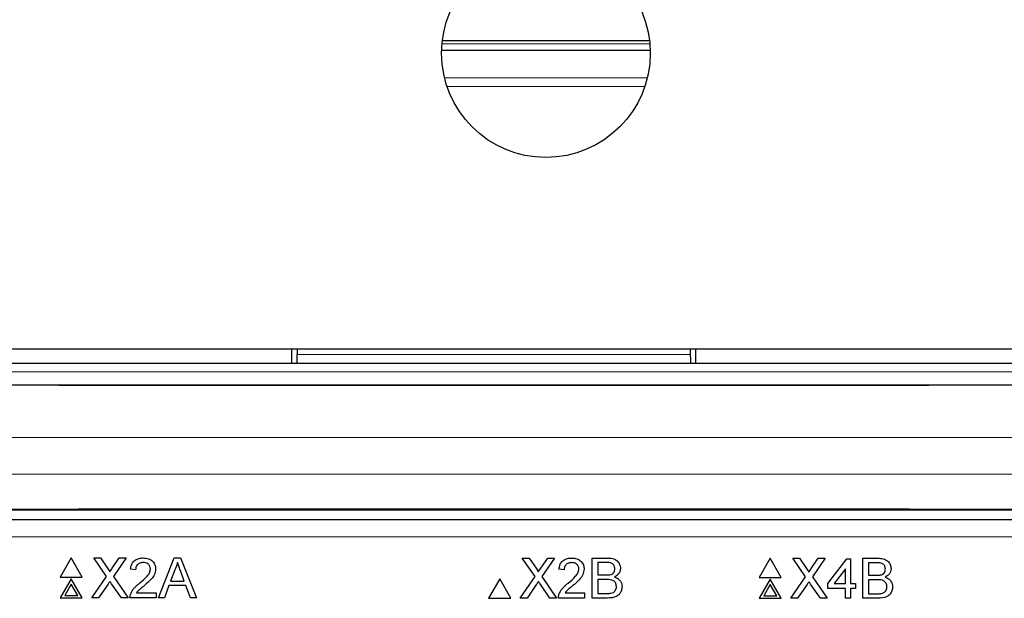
# Paper-space layout 'Blatt3' of a CAD drawing. Header units: millimetres. Extents: x 5 to 418, y 2 to 292.
# Tile 32 of 54: x 77 to 96, y 234 to 245. Entities that reach past the tile are written whole.
import ezdxf

# ---------------------------------------------------------------- set-up
doc = ezdxf.new("R2010")
doc.units = ezdxf.units.MM
doc.layers.add('SLD-0', color=7, linetype='Continuous')
doc.styles.add('SLDTEXTSTYLE0', font='TXT', dxfattribs={"width": 0.605})
doc.dimstyles.new('SLDDIMSTYLE0', dxfattribs={"dimtxt": 3.5, "dimasz": 3.5, "dimexe": 0, "dimexo": 0.0625, "dimgap": 0.875, "dimtad": 1, "dimlfac": 3, "dimrnd": 1e-09, "dimzin": 12, "dimdsep": 46, "dimtxsty": 'SLDTEXTSTYLE0', "dimsah": 1, "dimcen": 0.09, "dimadec": 0, "dimazin": 3, "dimtfac": 1, "dimtofl": 0, "dimtmove": 0, "dimatfit": 3, "dimfxl": 1, "dimfrac": 2, "dimtolj": 1, "dimtzin": 12, "dimarcsym": 0})

# ---------------------------------------------------------------- blocks, each defined once
blk = doc.blocks.new('_D_13')
at = {"layer": 'SLD-0', "color": 7}
for p, q in [((57.97, 243.635), (57.97, 270.068)), ((114.637, 243.635), (114.637, 270.068)), ((57.97, 269.068), (114.637, 269.068))]:
    blk.add_line(p, q, dxfattribs=at)
for points in [[(57.97, 269.068), (61.47, 268.608), (61.47, 269.528)], [(114.637, 269.068), (111.137, 269.528), (111.137, 268.608)]]:
    blk.add_solid(points, dxfattribs=at)
at = {"layer": 'SLD-0', "color": 7, "insert": (82.293, 273.58), "char_height": 3.5, "attachment_point": 1, "style": 'SLDTEXTSTYLE0'}
blk.add_mtext('170', dxfattribs=at)

psp = doc.layouts.new('Blatt3')

# ---------------------------------------------------------------- linework, layer by layer
at = {"color": 7, "linetype": 'Continuous', "lineweight": 18}
for p, q in [((85.3116, 244.913), (89.2957, 244.913)), ((85.36, 244.2635), (89.2472, 244.2635)), ((89.1991, 244.0969), (85.4081, 244.0969)), ((82.5369, 238.9655), (90.0703, 238.9655)), ((104.4688, 238.6322), (68.1384, 238.6322)), ((96.8094, 235.4684), (75.7978, 235.4684))]:
    psp.add_line(p, q, dxfattribs=at)
at = {"color": 7, "linetype": 'Continuous', "lineweight": 25}
for p, q in [((89.29, 244.9684), (85.3173, 244.9684)), ((85.3045, 244.7931), (89.3028, 244.7931)), ((71.3036, 239.0684), (101.3036, 239.0684)), ((82.4369, 238.7989), (82.4369, 239.0684)), ((82.5369, 239.0684), (82.5369, 238.9655)), ((90.0703, 239.0684), (90.0703, 238.9655)), ((90.1703, 239.0684), (90.1703, 238.7989)), ((68.1369, 238.7989), (104.4703, 238.7989)), ((101.1193, 238.3763), (71.4879, 238.3763)), ((69.5463, 235.9912), (103.0609, 235.9912)), ((75.7978, 235.8017), (96.8094, 235.8017)), ((78.2078, 235.0671), (77.9961, 234.7004)), ((78.4195, 234.7004), (78.2078, 235.0671)), ((78.6401, 235.0671), (78.7703, 235.0671)), ((78.8841, 234.7129), (78.6401, 235.0671)), ((78.7703, 235.0671), (78.9041, 234.873)), ((78.9939, 234.8728), (79.1272, 235.0671)), ((79.2593, 235.0671), (79.0153, 234.7117)), ((79.1272, 235.0671), (79.2593, 235.0671)), ((79.8771, 234.3004), (80.1815, 235.0671)), ((80.1815, 235.0671), (80.3035, 235.0671)), ((80.3035, 235.0671), (80.6079, 234.3004)), ((87.0942, 234.7114), (86.8501, 235.0655)), ((86.8501, 235.0655), (86.9804, 235.0655)), ((86.9804, 235.0655), (87.1141, 234.8714)), ((87.204, 234.8712), (87.3373, 235.0655)), ((87.4694, 235.0655), (87.2253, 234.7101)), ((87.3373, 235.0655), (87.4694, 235.0655)), ((88.1921, 234.2988), (88.1921, 235.0655)), ((88.1921, 235.0655), (88.4792, 235.0655)), ((88.4463, 234.977), (88.3002, 234.977)), ((88.3002, 234.977), (88.3002, 234.7411)), ((91.6012, 235.0609), (91.3896, 234.6942)), ((91.8129, 234.6942), (91.6012, 235.0609)), ((92.2775, 234.7067), (92.0335, 235.0609)), ((92.0335, 235.0609), (92.1637, 235.0609)), ((92.1637, 235.0609), (92.2975, 234.8668)), ((92.3873, 234.8666), (92.5206, 235.0609)), ((92.6527, 235.0609), (92.4087, 234.7055)), ((92.5206, 235.0609), (92.6527, 235.0609)), ((92.7071, 234.5793), (93.0708, 235.0511)), ((93.0708, 235.0511), (93.1396, 235.0511)), ((93.1396, 235.0511), (93.1396, 234.5793)), ((93.3755, 234.2942), (93.3755, 235.0609)), ((93.3755, 235.0609), (93.6625, 235.0609)), ((93.6296, 234.9724), (93.4836, 234.9724)), ((93.4836, 234.9724), (93.4836, 234.7365)), ((77.9961, 234.7004), (78.4195, 234.7004)), ((78.6008, 234.3004), (78.8841, 234.7129)), ((79.0153, 234.7117), (79.2986, 234.3004)), ((79.4414, 234.841), (79.3432, 234.8509)), ((80.1901, 234.837), (80.1117, 234.6248)), ((80.3734, 234.6248), (80.2989, 234.8263)), ((86.8108, 234.2988), (87.0942, 234.7114)), ((87.2253, 234.7101), (87.5087, 234.2988)), ((87.6515, 234.8394), (87.5532, 234.8493)), ((88.3002, 234.7411), (88.4583, 234.7411)), ((91.9942, 234.2942), (92.2775, 234.7067)), ((92.4087, 234.7055), (92.692, 234.2942)), ((93.0413, 234.8554), (92.8284, 234.5793)), ((93.0413, 234.5793), (93.0413, 234.8554)), ((93.4836, 234.7365), (93.6416, 234.7365)), ((78.2078, 234.6671), (77.9961, 234.3004)), ((78.2078, 234.5671), (78.0827, 234.3504)), ((78.4195, 234.3004), (78.2078, 234.6671)), ((78.3329, 234.3504), (78.2078, 234.5671)), ((78.9141, 234.5643), (78.7327, 234.3004)), ((79.1682, 234.3004), (78.9816, 234.5713)), ((80.0791, 234.5363), (79.9919, 234.3004)), ((80.4059, 234.5363), (80.0791, 234.5363)), ((80.1117, 234.6248), (80.3734, 234.6248)), ((80.4932, 234.3004), (80.4059, 234.5363)), ((86.4179, 234.6655), (86.2062, 234.2988)), ((86.6296, 234.2988), (86.4179, 234.6655)), ((87.1241, 234.5627), (86.9428, 234.2988)), ((87.3783, 234.2988), (87.1917, 234.5698)), ((88.4692, 234.6527), (88.3002, 234.6527)), ((88.3002, 234.6527), (88.3002, 234.3873)), ((91.3896, 234.6942), (91.8129, 234.6942)), ((91.6012, 234.6609), (91.3896, 234.2942)), ((91.6012, 234.5609), (91.4762, 234.3442)), ((91.8129, 234.2942), (91.6012, 234.6609)), ((91.7263, 234.3442), (91.6012, 234.5609)), ((92.3075, 234.5581), (92.1261, 234.2942)), ((92.5616, 234.2942), (92.375, 234.5651)), ((92.7071, 234.481), (92.7071, 234.5793)), ((92.8284, 234.5793), (93.0413, 234.5793)), ((93.1396, 234.5793), (93.2378, 234.5793)), ((93.2378, 234.5793), (93.2378, 234.481)), ((93.6525, 234.6481), (93.4836, 234.6481)), ((93.4836, 234.6481), (93.4836, 234.3827)), ((78.0827, 234.3504), (78.3329, 234.3504)), ((79.4596, 234.3987), (79.8346, 234.3987)), ((79.8346, 234.3987), (79.8346, 234.3004)), ((87.6696, 234.3971), (88.0447, 234.3971)), ((88.0447, 234.3971), (88.0447, 234.2988)), ((88.3002, 234.3873), (88.4816, 234.3873)), ((91.4762, 234.3442), (91.7263, 234.3442)), ((93.0413, 234.481), (92.7071, 234.481)), ((93.0413, 234.2942), (93.0413, 234.481)), ((93.2378, 234.481), (93.1396, 234.481)), ((93.1396, 234.481), (93.1396, 234.2942)), ((93.4836, 234.3827), (93.6649, 234.3827)), ((77.9961, 234.3004), (78.4195, 234.3004)), ((78.7327, 234.3004), (78.6008, 234.3004)), ((79.2986, 234.3004), (79.1682, 234.3004)), ((79.8346, 234.3004), (79.3333, 234.3004)), ((79.9919, 234.3004), (79.8771, 234.3004)), ((80.6079, 234.3004), (80.4932, 234.3004)), ((86.2062, 234.2988), (86.6296, 234.2988)), ((86.9428, 234.2988), (86.8108, 234.2988)), ((87.5087, 234.2988), (87.3783, 234.2988)), ((88.0447, 234.2988), (87.5434, 234.2988)), ((88.4799, 234.2988), (88.1921, 234.2988)), ((91.3896, 234.2942), (91.8129, 234.2942)), ((92.1261, 234.2942), (91.9942, 234.2942)), ((92.692, 234.2942), (92.5616, 234.2942)), ((93.1396, 234.2942), (93.0413, 234.2942)), ((93.6633, 234.2942), (93.3755, 234.2942))]:
    psp.add_line(p, q, dxfattribs=at)
psp.add_circle((87.3036, 244.735), 2, dxfattribs=at)
for centre, start_param, end_param in [((82.534, 238.9655), 3.1415927, 4.712389), ((90.0732, 238.9655), 1.5707963, 3.1415927)]:
    psp.add_ellipse(centre, major_axis=(0, 0.1667), ratio=0.0174551, start_param=start_param, end_param=end_param, dxfattribs=at)
at = {"color": 7, "linetype": 'Continuous', "lineweight": 18}
for centre, major_axis, ratio, start_param, end_param in [((86.3036, 243.8802), (315.6667, 0), 0.0174551, 4.6654371, 4.7593409), ((86.3036, 242.8803), (316.6667, 0), 0.0173999, 4.6289884, 4.7957896), ((86.3036, 231.1567), (316.6667, 0), 0.0174183, 1.5087515, 1.6328411), ((86.3036, 230.4902), (316, 0), 0.0174551, 1.5087515, 1.6328411)]:
    psp.add_ellipse(centre, major_axis=major_axis, ratio=ratio, start_param=start_param, end_param=end_param, dxfattribs=at)
at = {"color": 7, "linetype": 'Continuous', "lineweight": 25}
for points, knots in [([(79.3432, 234.8509), (79.3488, 234.8849), (79.3601, 234.9527), (79.426, 235.0279), (79.5083, 235.0627), (79.562, 235.0656), (79.5889, 235.0671)], [0, 0, 0, 0, 0.2802352, 0.558893, 0.7791323, 1, 1, 1, 1]), ([(79.5867, 234.9786), (79.5655, 234.9771), (79.5232, 234.9739), (79.4723, 234.9395), (79.4451, 234.8909), (79.4427, 234.8577), (79.4414, 234.841)], [0, 0, 0, 0, 0.2804101, 0.559489, 0.7793747, 1, 1, 1, 1]), ([(79.7265, 234.8545), (79.7239, 234.8741), (79.7187, 234.9134), (79.6789, 234.9544), (79.6329, 234.9759), (79.6021, 234.9777), (79.5867, 234.9786)], [0, 0, 0, 0, 0.2790799, 0.5586119, 0.7790431, 1, 1, 1, 1]), ([(79.5889, 235.0671), (79.6223, 235.0648), (79.6891, 235.0601), (79.7689, 235.007), (79.8177, 234.9341), (79.8224, 234.8817), (79.8248, 234.8555)], [0, 0, 0, 0, 0.2804823, 0.5596436, 0.7797486, 1, 1, 1, 1]), ([(80.2425, 234.9786), (80.2352, 234.9513), (80.2221, 234.9024), (80.1999, 234.857), (80.1901, 234.837)], [0, 0, 0, 0, 0.55991459, 1, 1, 1, 1]), ([(80.2989, 234.8263), (80.2883, 234.8547), (80.2695, 234.9055), (80.2508, 234.9563), (80.2425, 234.9786)], [0, 0, 0, 0, 0.5600021, 1, 1, 1, 1]), ([(87.5532, 234.8493), (87.5589, 234.8833), (87.5702, 234.9511), (87.6361, 235.0263), (87.7184, 235.0611), (87.7721, 235.064), (87.799, 235.0655)], [0, 0, 0, 0, 0.2802352, 0.558893, 0.7791323, 1, 1, 1, 1]), ([(87.7968, 234.977), (87.7756, 234.9755), (87.7333, 234.9723), (87.6824, 234.9379), (87.6551, 234.8893), (87.6527, 234.8561), (87.6515, 234.8394)], [0, 0, 0, 0, 0.2804101, 0.559489, 0.7793747, 1, 1, 1, 1]), ([(87.9366, 234.853), (87.934, 234.8726), (87.9288, 234.9118), (87.889, 234.9528), (87.843, 234.9743), (87.8122, 234.9761), (87.7968, 234.977)], [0, 0, 0, 0, 0.27907993, 0.55861185, 0.77904313, 1, 1, 1, 1]), ([(87.799, 235.0655), (87.8324, 235.0632), (87.8991, 235.0586), (87.979, 235.0055), (88.0278, 234.9325), (88.0325, 234.8801), (88.0349, 234.8539)], [0, 0, 0, 0, 0.2804823, 0.5596436, 0.7797486, 1, 1, 1, 1]), ([(88.6246, 234.8573), (88.6223, 234.8781), (88.6189, 234.9094), (88.5954, 234.9446), (88.5434, 234.9807), (88.4894, 234.9787), (88.4463, 234.977)], [0, 0, 0, 0, 0.2495123, 0.3750187, 0.5002443, 1, 1, 1, 1]), ([(88.4792, 235.0655), (88.5132, 235.0644), (88.581, 235.0622), (88.6695, 235.02), (88.7221, 234.9465), (88.7292, 234.8933), (88.7327, 234.8668)], [0, 0, 0, 0, 0.2811161, 0.5600262, 0.7801115, 1, 1, 1, 1]), ([(93.8079, 234.8526), (93.8056, 234.8735), (93.8022, 234.9048), (93.7787, 234.9399), (93.7267, 234.9761), (93.6728, 234.9741), (93.6296, 234.9724)], [0, 0, 0, 0, 0.2495123, 0.3750187, 0.5002443, 1, 1, 1, 1]), ([(93.6625, 235.0609), (93.6965, 235.0598), (93.7643, 235.0576), (93.8529, 235.0154), (93.9055, 234.9418), (93.9125, 234.8887), (93.9161, 234.8622)], [0, 0, 0, 0, 0.2811161, 0.5600262, 0.7801115, 1, 1, 1, 1]), ([(78.9041, 234.873), (78.9127, 234.8599), (78.9247, 234.8417), (78.9394, 234.8178), (78.9424, 234.8058), (78.9438, 234.7999)], [0, 0, 0, 0, 0.5612769, 0.7817626, 1, 1, 1, 1]), ([(78.9438, 234.7999), (78.9532, 234.8135), (78.9699, 234.8378), (78.9866, 234.8621), (78.9939, 234.8728)], [0, 0, 0, 0, 0.5599999, 1, 1, 1, 1]), ([(79.5204, 234.5872), (79.5694, 234.6291), (79.6376, 234.6874), (79.713, 234.7786), (79.722, 234.8293), (79.7265, 234.8545)], [0, 0, 0, 0, 0.5613127, 0.7813859, 1, 1, 1, 1]), ([(79.8248, 234.8555), (79.8196, 234.8188), (79.8092, 234.7454), (79.7268, 234.6393), (79.6556, 234.5783), (79.6121, 234.5409)], [0, 0, 0, 0, 0.2787415, 0.5588337, 1, 1, 1, 1]), ([(87.1141, 234.8714), (87.1227, 234.8583), (87.1347, 234.8402), (87.1495, 234.8162), (87.1525, 234.8042), (87.1539, 234.7983)], [0, 0, 0, 0, 0.5612769, 0.7817626, 1, 1, 1, 1]), ([(87.1539, 234.7983), (87.1633, 234.8119), (87.1799, 234.8362), (87.1966, 234.8605), (87.204, 234.8712)], [0, 0, 0, 0, 0.5599999, 1, 1, 1, 1]), ([(87.7305, 234.5856), (87.7795, 234.6275), (87.8477, 234.6858), (87.923, 234.777), (87.9321, 234.8277), (87.9366, 234.853)], [0, 0, 0, 0, 0.5613127, 0.7813859, 1, 1, 1, 1]), ([(88.0349, 234.8539), (88.0297, 234.8173), (88.0193, 234.7439), (87.9369, 234.6377), (87.8657, 234.5767), (87.8221, 234.5393)], [0, 0, 0, 0, 0.2787415, 0.5588337, 1, 1, 1, 1]), ([(88.4583, 234.7411), (88.4757, 234.7412), (88.5067, 234.7412), (88.5371, 234.7474), (88.5504, 234.7502)], [0, 0, 0, 0, 0.560393, 1, 1, 1, 1]), ([(88.5504, 234.7502), (88.5627, 234.7551), (88.5871, 234.765), (88.619, 234.8023), (88.6225, 234.8364), (88.6246, 234.8573)], [0, 0, 0, 0, 0.2808695, 0.5610626, 1, 1, 1, 1]), ([(88.7327, 234.8668), (88.7306, 234.847), (88.7262, 234.8074), (88.6892, 234.7441), (88.6448, 234.7179), (88.6177, 234.7018)], [0, 0, 0, 0, 0.280336, 0.5608003, 1, 1, 1, 1]), ([(88.6177, 234.7018), (88.64, 234.6937), (88.6845, 234.6776), (88.7317, 234.6295), (88.7584, 234.5741), (88.7609, 234.537), (88.7622, 234.5185)], [0, 0, 0, 0, 0.2802111, 0.5596695, 0.7797087, 1, 1, 1, 1]), ([(92.2975, 234.8668), (92.3061, 234.8537), (92.3181, 234.8356), (92.3329, 234.8116), (92.3358, 234.7996), (92.3373, 234.7937)], [0, 0, 0, 0, 0.5612769, 0.7817626, 1, 1, 1, 1]), ([(92.3373, 234.7937), (92.3466, 234.8073), (92.3633, 234.8316), (92.38, 234.8559), (92.3873, 234.8666)], [0, 0, 0, 0, 0.5599999, 1, 1, 1, 1]), ([(93.6416, 234.7365), (93.659, 234.7365), (93.69, 234.7366), (93.7204, 234.7428), (93.7338, 234.7456)], [0, 0, 0, 0, 0.560393, 1, 1, 1, 1]), ([(93.7338, 234.7456), (93.746, 234.7505), (93.7704, 234.7604), (93.8023, 234.7977), (93.8058, 234.8318), (93.8079, 234.8526)], [0, 0, 0, 0, 0.2808695, 0.5610626, 1, 1, 1, 1]), ([(93.9161, 234.8622), (93.9139, 234.8424), (93.9096, 234.8028), (93.8725, 234.7395), (93.8281, 234.7133), (93.801, 234.6972)], [0, 0, 0, 0, 0.280336, 0.5608003, 1, 1, 1, 1]), ([(93.801, 234.6972), (93.8233, 234.6891), (93.8678, 234.673), (93.915, 234.6249), (93.9417, 234.5695), (93.9443, 234.5324), (93.9455, 234.5139)], [0, 0, 0, 0, 0.2802111, 0.5596695, 0.7797087, 1, 1, 1, 1]), ([(78.9501, 234.617), (78.9434, 234.6072), (78.9312, 234.5897), (78.9193, 234.572), (78.9141, 234.5643)], [0, 0, 0, 0, 0.5600016, 1, 1, 1, 1]), ([(78.9816, 234.5713), (78.9757, 234.5798), (78.9652, 234.595), (78.9547, 234.6102), (78.9501, 234.617)], [0, 0, 0, 0, 0.5599998, 1, 1, 1, 1]), ([(79.3436, 234.3686), (79.3566, 234.3984), (79.378, 234.4474), (79.4263, 234.5042), (79.4716, 234.5477), (79.5041, 234.574), (79.5204, 234.5872)], [0, 0, 0, 0, 0.3394111, 0.559525, 0.7797523, 1, 1, 1, 1]), ([(79.6121, 234.5409), (79.5938, 234.5258), (79.5637, 234.501), (79.5221, 234.466), (79.4875, 234.4354), (79.4689, 234.4109), (79.4596, 234.3987)], [0, 0, 0, 0, 0.3400378, 0.5600628, 0.7800895, 1, 1, 1, 1]), ([(87.1602, 234.6154), (87.1534, 234.6056), (87.1413, 234.5881), (87.1294, 234.5704), (87.1241, 234.5627)], [0, 0, 0, 0, 0.56000161, 1, 1, 1, 1]), ([(87.1917, 234.5698), (87.1858, 234.5782), (87.1753, 234.5934), (87.1648, 234.6087), (87.1602, 234.6154)], [0, 0, 0, 0, 0.5599998, 1, 1, 1, 1]), ([(87.5537, 234.367), (87.5667, 234.3968), (87.5881, 234.4458), (87.6364, 234.5026), (87.6817, 234.5461), (87.7142, 234.5724), (87.7305, 234.5856)], [0, 0, 0, 0, 0.3394111, 0.559525, 0.7797523, 1, 1, 1, 1]), ([(87.8221, 234.5393), (87.8039, 234.5243), (87.7737, 234.4994), (87.7322, 234.4644), (87.6976, 234.4338), (87.679, 234.4094), (87.6696, 234.3971)], [0, 0, 0, 0, 0.3400378, 0.5600628, 0.7800895, 1, 1, 1, 1]), ([(88.6541, 234.52), (88.6517, 234.5419), (88.6481, 234.5748), (88.6231, 234.6113), (88.5712, 234.6521), (88.5145, 234.6524), (88.4692, 234.6527)], [0, 0, 0, 0, 0.2498018, 0.3755461, 0.5011539, 1, 1, 1, 1]), ([(88.7622, 234.5185), (88.7598, 234.4932), (88.755, 234.4426), (88.7177, 234.3742), (88.6285, 234.3045), (88.5412, 234.3012), (88.4799, 234.2988)], [0, 0, 0, 0, 0.1871427, 0.3743187, 0.5607862, 1, 1, 1, 1]), ([(88.5472, 234.391), (88.5641, 234.3952), (88.5977, 234.4035), (88.6333, 234.4384), (88.6516, 234.4794), (88.6533, 234.5064), (88.6541, 234.52)], [0, 0, 0, 0, 0.2802899, 0.5590179, 0.7794024, 1, 1, 1, 1]), ([(92.3436, 234.6108), (92.3368, 234.601), (92.3246, 234.5835), (92.3127, 234.5658), (92.3075, 234.5581)], [0, 0, 0, 0, 0.5600016, 1, 1, 1, 1]), ([(92.375, 234.5651), (92.3691, 234.5736), (92.3586, 234.5888), (92.3482, 234.6041), (92.3436, 234.6108)], [0, 0, 0, 0, 0.5599998, 1, 1, 1, 1]), ([(93.8374, 234.5154), (93.835, 234.5373), (93.8315, 234.5702), (93.8065, 234.6067), (93.7545, 234.6475), (93.6978, 234.6478), (93.6525, 234.6481)], [0, 0, 0, 0, 0.2498018, 0.3755461, 0.5011539, 1, 1, 1, 1]), ([(93.9455, 234.5139), (93.9431, 234.4886), (93.9384, 234.438), (93.901, 234.3696), (93.8118, 234.2999), (93.7245, 234.2966), (93.6633, 234.2942)], [0, 0, 0, 0, 0.1871427, 0.3743187, 0.5607862, 1, 1, 1, 1]), ([(93.7305, 234.3864), (93.7474, 234.3905), (93.7811, 234.3989), (93.8166, 234.4338), (93.8349, 234.4748), (93.8366, 234.5018), (93.8374, 234.5154)], [0, 0, 0, 0, 0.2802899, 0.5590179, 0.7794024, 1, 1, 1, 1]), ([(79.3333, 234.3004), (79.3336, 234.3134), (79.3341, 234.3366), (79.3407, 234.3588), (79.3436, 234.3686)], [0, 0, 0, 0, 0.5599563, 1, 1, 1, 1]), ([(87.5434, 234.2988), (87.5437, 234.3118), (87.5442, 234.335), (87.5508, 234.3573), (87.5537, 234.367)], [0, 0, 0, 0, 0.5599563, 1, 1, 1, 1]), ([(88.4816, 234.3873), (88.4939, 234.3873), (88.5158, 234.3872), (88.5376, 234.3898), (88.5472, 234.391)], [0, 0, 0, 0, 0.5600993, 1, 1, 1, 1]), ([(93.6649, 234.3827), (93.6772, 234.3827), (93.6992, 234.3826), (93.7209, 234.3852), (93.7305, 234.3864)], [0, 0, 0, 0, 0.5600993, 1, 1, 1, 1])]:
    psp.add_open_spline(points, degree=3, knots=knots, dxfattribs=at)

# ---------------------------------------------------------------- dimensions: what is measured, and where the dimension line sits
at = {"layer": 'SLD-0', "color": 7}
dim = psp.add_linear_dim(base=(114.6369, 269.0684), p1=(57.9703, 243.635), p2=(114.6369, 243.635), dimstyle='SLDDIMSTYLE0', dxfattribs=at)
dim.commit()
dim.dimension.update_dxf_attribs({"geometry": '_D_13', "text_midpoint": (86.3036, 269.0684), "dimtype": 160})

doc.saveas('drawing.dxf')
